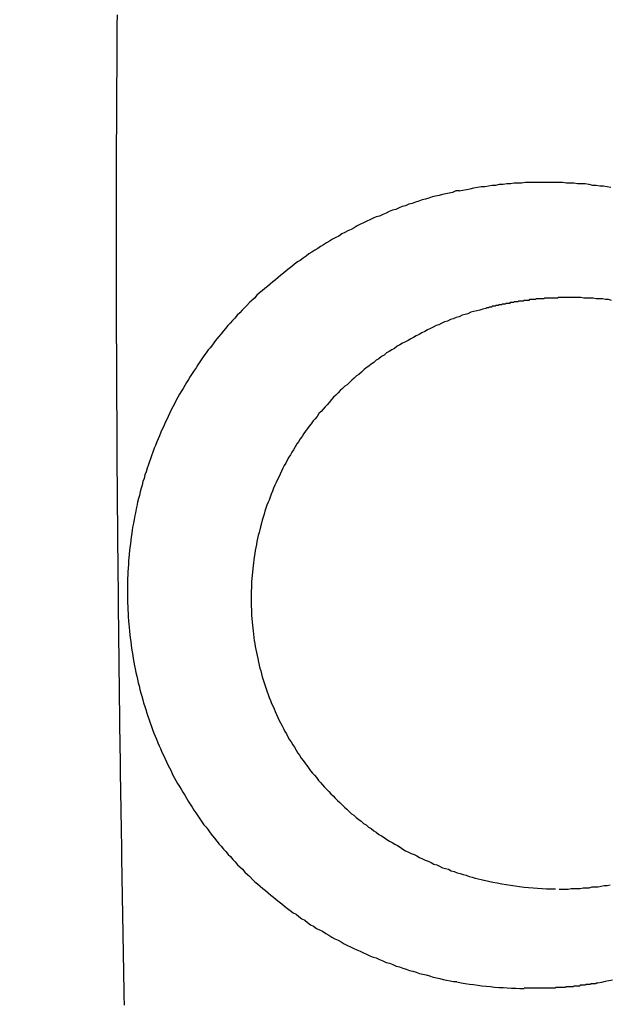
# Model space of a CAD drawing. Header units: millimetres. Extents: x -604189 to 881711, y -381903 to -7297.
# Tile 65 of 256: x -567442.47 to -567434.5, y -196052.8 to -196039.49. Entities that reach past the tile are written whole.
import ezdxf

# ---------------------------------------------------------------- set-up
doc = ezdxf.new("R2010")
doc.units = ezdxf.units.MM
doc.header["$LTSCALE"] = 100
doc.layers.add('OPIS', color=7, linetype='Continuous')
pattern_1 = [(45, (-296350.26, 111503), (-334.51454, 334.51454), []), (135, (-296350.26, 111503), (-334.51454, -334.51454), [])]

msp = doc.modelspace()

# ---------------------------------------------------------------- hatches: boundary and pattern name
at = {"layer": 'OPIS', "linetype": 'ByBlock', "lineweight": 13}
h = msp.add_hatch(dxfattribs=at)
h.set_pattern_fill('ANSI37', color=0, scale=149)
h.set_pattern_definition(pattern_1)
h.paths.add_polyline_path([(-565846.628, -200148.37), (-566196.825, -200149.347), (-566196.825, -200157.448), (-566296.825, -200157.448), (-566296.825, -200149.626), (-566746.825, -200150.882), (-566746.825, -201168.329, -0.414214), (-566403.888, -201511.266, -1), (-567089.762, -201511.266, -0.414214), (-566746.825, -201168.329), (-566746.825, -200936.871, -0.267949), (-567196.825, -200157.448), (-567296.825, -200157.448), (-567296.825, -200152.416), (-567606.815, -200153.281), (-567606.815, -201603.287), (-567556.815, -201603.147), (-567556.815, -205257.445), (-565846.45, -205257.445)])
h.paths.add_polyline_path([(-551636.825, -198396.286), (-576656.825, -198407.448), (-576656.825, -193157.448), (-579836.825, -193157.448), (-579836.825, -200437.448), (-570846.818, -200437.448), (-570846.818, -200053.169), (-551636.825, -200037.448)])
h.paths.add_polyline_path([(-566819.49, -205014.115), (-566583.775, -205014.115), (-566583.775, -204789.115), (-566819.49, -204789.115)], flags=24)
h.paths.add_polyline_path([(-566959.314, -200828.748), (-566427.171, -200828.748), (-566427.171, -200603.748), (-566959.314, -200603.748)], flags=24)
h.paths.add_polyline_path([(-566792.033, -202497.855), (-566276.912, -202497.855), (-566276.912, -202398.515), (-566792.033, -202398.515)], flags=24)
h.paths.add_polyline_path([(-566791.958, -202387.855), (-565854.55, -202387.855), (-565854.55, -202288.515), (-566791.958, -202288.515)], flags=24)
h.paths.add_polyline_path([(-567194.021, -202505.333), (-566857.345, -202505.333), (-566857.345, -202389.949), (-567194.021, -202389.949)], flags=24)
h.paths.add_polyline_path([(-567153.366, -202393.592), (-566996.4, -202393.592), (-566996.4, -202295.562), (-567153.366, -202295.562)], flags=24)
h.paths.add_polyline_path([(-566516.508, -200627.503), (-566516.508, -200287.803), (-566964.285, -200287.803), (-566964.285, -200627.503)], flags=24)
at = {"layer": 'OPIS', "linetype": 'ByBlock', "lineweight": 9}
h = msp.add_hatch(dxfattribs=at)
h.set_pattern_fill('ANSI37', color=0, scale=149)
h.set_pattern_definition(pattern_1)
edge = h.paths.add_edge_path()
edge.add_line((-551636.825, -193157.448), (-552906.825, -193157.448))
edge.add_line((-552906.825, -193157.448), (-552906.825, -193187.448))
edge.add_line((-552906.825, -193187.448), (-554281.473, -193187.448))
edge.add_line((-554281.473, -193187.448), (-554281.473, -193407.448))
edge.add_line((-554281.473, -193407.448), (-554641.473, -193407.448))
edge.add_line((-554641.473, -193407.448), (-554891.821, -193407.448))
edge.add_line((-554891.821, -193407.448), (-555251.821, -193407.448))
edge.add_line((-555251.821, -193407.448), (-555252.169, -193157.448))
edge.add_line((-555252.169, -193157.448), (-555156.825, -193407.448))
edge.add_line((-555156.825, -193407.448), (-555156.825, -196074.426))
edge.add_line((-555156.825, -196074.426), (-555036.825, -196074.426))
edge.add_line((-555036.825, -196074.426), (-555036.825, -196674.426))
edge.add_line((-555036.825, -196674.426), (-555036.825, -197274.426))
edge.add_line((-555036.825, -197274.426), (-555636.825, -197274.426))
edge.add_line((-555636.825, -197274.426), (-555636.825, -198296.526))
edge.add_line((-555636.825, -198296.526), (-555036.825, -198294.851))
edge.add_line((-555036.825, -198294.851), (-555036.825, -198287.448))
edge.add_line((-555036.825, -198287.448), (-554936.825, -198287.448))
edge.add_line((-554936.825, -198287.448), (-554936.825, -198294.572))
edge.add_line((-554936.825, -198294.572), (-554486.825, -198293.317))
edge.add_line((-554486.825, -198293.317), (-554486.825, -198292.448))
edge.add_line((-554486.825, -198292.448), (-554486.825, -197276.567))
edge.add_arc((-554486.825, -196933.63), 342.937, 180, 270, ccw=False)
edge.add_arc((-554486.825, -196933.63), 342.937, 0, 180, ccw=False)
edge.add_arc((-554486.825, -196933.63), 342.937, -90, 0, ccw=False)
edge.add_line((-554486.825, -197276.567), (-554486.825, -197508.025))
edge.add_arc((-554936.825, -198287.448), 900, 0, 60, ccw=False)
edge.add_line((-554036.825, -198287.448), (-553936.825, -198287.448))
edge.add_line((-553936.825, -198287.448), (-553936.825, -198291.782))
edge.add_line((-553936.825, -198291.782), (-551636.825, -198285.364))
edge.add_line((-551636.825, -198285.364), (-551636.825, -193157.448))
edge = h.paths.add_edge_path(flags=17)
edge.add_arc((-555292.825, -194555.644), 64, 0, 360)
edge = h.paths.add_edge_path(flags=17)
edge.add_arc((-555292.825, -194795.644), 64, 0, 360)
edge = h.paths.add_edge_path(flags=17)
edge.add_arc((-555532.825, -194555.644), 64, 0, 360)
edge = h.paths.add_edge_path(flags=17)
edge.add_arc((-555532.825, -194795.644), 64, 0, 360)
edge = h.paths.add_edge_path(flags=16)
edge.add_arc((-555445.578, -195632.918), 122.24, 0, 360)
edge = h.paths.add_edge_path(flags=17)
edge.add_arc((-555444.953, -195755.157), 131.84, -179.70702, 0.29298, ccw=False)
edge.add_line((-555576.791, -195755.831), (-555577.416, -195633.592))
edge.add_arc((-555445.578, -195632.918), 131.84, 0.29298, 180.29298, ccw=False)
edge.add_line((-555313.74, -195632.244), (-555313.115, -195754.483))
edge = h.paths.add_edge_path(flags=16)
edge.add_line((-555354.602, -195832.663), (-555410.524, -195781.149))
edge.add_arc((-555444.236, -195895.315), 119.04, 73.54834, 77.25266)
edge.add_line((-555417.97, -195779.209), (-555400.458, -195791.093))
edge.add_arc((-555397.928, -195789.134), 3.2, 66.437, 217.7638, ccw=False)
edge.add_arc((-555444.236, -195895.315), 119.04, 62.83618, 66.43696, ccw=False)
edge.add_line((-555389.89, -195789.404), (-555332.197, -195793.322))
edge.add_arc((-555444.953, -195755.157), 119.04, 319.37612, 341.30015, ccw=False)
edge = h.paths.add_edge_path(flags=0)
edge.add_arc((-555445.157, -195715.335), 16, 0, 360)
edge = h.paths.add_edge_path(flags=16)
edge.add_line((-555494.828, -195789.588), (-555556.499, -195794.41))
edge.add_arc((-555553.516, -195795.567), 3.2, 158.7889, 200.417)
edge.add_arc((-555444.953, -195755.157), 119.04, 200.41697, 219.83636)
edge.add_arc((-555533.904, -195829.364), 3.2, 219.8364, 346.9927)
edge.add_line((-555530.786, -195830.084), (-555488.51, -195790.333))
edge.add_arc((-555491.628, -195789.613), 3.2, 346.9927, 539.5529)
edge = h.paths.add_edge_path(flags=16)
edge.add_arc((-555444.953, -195755.157), 119.04, 258.76397, 281.82198, ccw=False)
edge.add_line((-555468.148, -195871.915), (-555480.159, -195865.083))
edge.add_arc((-555483.299, -195864.466), 3.2, 250.669, 348.8814, ccw=False)
edge.add_arc((-555444.953, -195755.157), 119.04, 229.64312, 250.66903, ccw=False)
edge.add_line((-555522.037, -195845.868), (-555468.703, -195779.633))
edge.add_arc((-555459.182, -195767.571), 15.366, -52.9828, 231.7166, ccw=False)
edge.add_arc((-555446.749, -195779.502), 3.2, 91.2428, 186.0743, ccw=False)
edge.add_arc((-555444.236, -195895.315), 119.04, 88.11241, 91.24277, ccw=False)
edge.add_line((-555440.315, -195776.34), (-555420.565, -195871.672))
h.paths.add_polyline_path([(-554267.155, -198153.982), (-554267.155, -197814.282), (-554714.931, -197814.282), (-554714.931, -198153.982)], flags=17)
h.paths.add_polyline_path([(-553792.63, -195548.14), (-553277.509, -195548.14), (-553277.509, -195448.8), (-553792.63, -195448.8)], flags=16)
h.paths.add_polyline_path([(-553792.555, -195438.14), (-553058.934, -195438.14), (-553058.934, -195338.8), (-553792.555, -195338.8)], flags=16)
h.paths.add_polyline_path([(-554194.618, -195555.618), (-553808.217, -195555.618), (-553808.217, -195440.235), (-554194.618, -195440.235)], flags=16)
h.paths.add_polyline_path([(-554153.974, -195443.932), (-553947.262, -195443.932), (-553947.262, -195345.836), (-554153.974, -195345.836)], flags=16)
h.paths.add_polyline_path([(-554256.508, -198153.982), (-554256.508, -197814.282), (-554704.285, -197814.282), (-554704.285, -198153.982)], flags=17)
h.paths.add_polyline_path([(-569496.825, -196631.63), (-571696.825, -196631.63), (-571696.825, -198287.448), (-569496.825, -198287.448)])
h.paths.add_polyline_path([(-567176.825, -196631.63), (-569376.825, -196631.63), (-569376.825, -198287.448), (-567176.825, -198287.448)])
h.paths.add_polyline_path([(-569376.825, -196535.63), (-567176.825, -196535.63), (-567176.825, -193157.448), (-569376.825, -193157.448)])
edge = h.paths.add_edge_path()
edge.add_arc((-571534.473, -195440.24), 50, 180, 270.0022)
edge.add_line((-571534.471, -195490.24), (-571329.472, -195490.239))
edge.add_arc((-571329.473, -195440.239), 50, 270.0009, 360)
edge.add_line((-571279.473, -195440.239), (-571279.473, -194996.239))
edge.add_arc((-571329.473, -194996.239), 50, 0, 90.0004)
edge.add_line((-571329.474, -194946.239), (-571534.474, -194946.24))
edge.add_arc((-571534.473, -194996.24), 50, 90.0009, 180)
edge.add_line((-571584.473, -194996.24), (-571584.473, -195440.24))
h.paths.add_polyline_path([(-571696.825, -196535.63), (-569496.825, -196535.63), (-569496.825, -193157.448), (-571696.825, -193157.448)])
edge = h.paths.add_edge_path()
edge.add_arc((-571945.684, -193388.705), 50, 0, 90.0004)
edge.add_line((-571945.684, -193338.705), (-572150.684, -193338.707))
edge.add_arc((-572150.684, -193388.707), 50, 90.0009, 180)
edge.add_line((-572200.684, -193388.707), (-572200.684, -193832.707))
edge.add_arc((-572150.684, -193832.707), 50, 180, 270.0022)
edge.add_line((-572150.682, -193882.707), (-571945.683, -193882.705))
edge.add_arc((-571945.684, -193832.705), 50, 270.0009, 360)
edge.add_line((-571895.684, -193832.705), (-571895.684, -193388.705))
h.paths.add_polyline_path([(-571816.825, -198287.448), (-571816.825, -193157.448), (-573216.825, -193157.448), (-573216.825, -198287.448)])

# ---------------------------------------------------------------- linework, layer by layer
at = {"color": 0, "linetype": 'ByBlock'}
for points in [[(-567436.193, -196051.126, 0.055374), (-567435.226, -196051.245)], [(-567436.56, -196052.503, 0.040897), (-567435.651, -196052.591)]]:
    msp.add_lwpolyline(points, format="xyb", dxfattribs=at)
at = {"color": 0}
for points in [[(-567441.051, -196052.818, 0), (-567441.054, -196052.688, 0), (-567441.056, -196052.568, 0), (-567441.058, -196052.438, 0), (-567441.06, -196052.308, 0), (-567441.063, -196052.178, 0), (-567441.065, -196052.048, 0), (-567441.067, -196051.918, 0), (-567441.069, -196051.788, 0), (-567441.072, -196051.658, 0), (-567441.074, -196051.538, 0), (-567441.076, -196051.408, 0), (-567441.078, -196051.278, 0), (-567441.08, -196051.148, 0), (-567441.082, -196051.018, 0), (-567441.084, -196050.888, 0), (-567441.086, -196050.758, 0), (-567441.088, -196050.628, 0), (-567441.09, -196050.508, 0), (-567441.092, -196050.378, 0), (-567441.094, -196050.248, 0), (-567441.096, -196050.118, 0), (-567441.098, -196049.988, 0), (-567441.1, -196049.858, 0), (-567441.102, -196049.728, 0), (-567441.104, -196049.598, 0), (-567441.105, -196049.478, 0), (-567441.107, -196049.348, 0), (-567441.109, -196049.218, 0), (-567441.111, -196049.088, 0), (-567441.112, -196048.958, 0), (-567441.114, -196048.828, 0), (-567441.116, -196048.698, 0), (-567441.117, -196048.568, 0), (-567441.119, -196048.448, 0), (-567441.12, -196048.318, 0), (-567441.122, -196048.188, 0), (-567441.124, -196048.058, 0), (-567441.125, -196047.928, 0), (-567441.126, -196047.798, 0), (-567441.128, -196047.668, 0), (-567441.129, -196047.538, 0), (-567441.131, -196047.418, 0), (-567441.132, -196047.288, 0), (-567441.133, -196047.158, 0), (-567441.135, -196047.028, 0), (-567441.136, -196046.898, 0), (-567441.137, -196046.768, 0), (-567441.138, -196046.638, 0), (-567441.139, -196046.518, 0), (-567441.14, -196046.388, 0), (-567441.142, -196046.258, 0), (-567441.143, -196046.128, 0), (-567441.144, -196045.998, 0), (-567441.145, -196045.868, 0), (-567441.146, -196045.738, 0), (-567441.147, -196045.608, 0), (-567441.147, -196045.488, 0), (-567441.148, -196045.358, 0), (-567441.149, -196045.228, 0), (-567441.15, -196045.098, 0), (-567441.151, -196044.968, 0), (-567441.151, -196044.838, 0), (-567441.152, -196044.708, 0), (-567441.153, -196044.578, 0), (-567441.153, -196044.458, 0), (-567441.154, -196044.328, 0), (-567441.154, -196044.198, 0), (-567441.155, -196044.068, 0), (-567441.155, -196043.938, 0), (-567441.156, -196043.808, 0), (-567441.156, -196043.678, 0), (-567441.157, -196043.548, 0), (-567441.157, -196043.428, 0), (-567441.157, -196043.298, 0), (-567441.157, -196043.168, 0), (-567441.158, -196043.038, 0), (-567441.158, -196042.908, 0), (-567441.158, -196042.778, 0), (-567441.158, -196042.648, 0), (-567441.158, -196042.518, 0), (-567441.158, -196042.398, 0), (-567441.158, -196042.268, 0), (-567441.158, -196042.138, 0), (-567441.158, -196042.008, 0), (-567441.158, -196041.878, 0), (-567441.157, -196041.748, 0), (-567441.157, -196041.618, 0), (-567441.157, -196041.488, 0), (-567441.156, -196041.368, 0), (-567441.156, -196041.238, 0), (-567441.156, -196041.108, 0), (-567441.155, -196040.978, 0), (-567441.155, -196040.848, 0), (-567441.154, -196040.718, 0), (-567441.153, -196040.588, 0), (-567441.153, -196040.458, 0), (-567441.152, -196040.338, 0), (-567441.151, -196040.208, 0), (-567441.151, -196040.078, 0), (-567441.15, -196039.948, 0), (-567441.149, -196039.818, 0), (-567441.148, -196039.688, 0), (-567441.147, -196039.558, 0), (-567441.146, -196039.428, 0)], [(-567436.527, -196041.808, 0), (-567436.478, -196041.798, 0), (-567436.43, -196041.788, 0), (-567436.381, -196041.778, 0), (-567436.332, -196041.768, 0), (-567436.282, -196041.758, 0), (-567436.233, -196041.748, 0), (-567436.184, -196041.748, 0), (-567436.134, -196041.738, 0), (-567436.085, -196041.728, 0), (-567436.035, -196041.728, 0), (-567435.985, -196041.718, 0), (-567435.935, -196041.718, 0), (-567435.886, -196041.708, 0), (-567435.836, -196041.708, 0), (-567435.786, -196041.698, 0), (-567435.735, -196041.698, 0), (-567435.685, -196041.698, 0), (-567435.635, -196041.688, 0), (-567435.585, -196041.688, 0), (-567435.535, -196041.688, 0), (-567435.484, -196041.688, 0), (-567435.434, -196041.688, 0), (-567435.384, -196041.688, 0), (-567435.333, -196041.688, 0), (-567435.283, -196041.688, 0), (-567435.232, -196041.688, 0), (-567435.182, -196041.688, 0), (-567435.132, -196041.688, 0), (-567435.081, -196041.698, 0), (-567435.031, -196041.698, 0), (-567434.98, -196041.698, 0), (-567434.93, -196041.708, 0), (-567434.88, -196041.708, 0), (-567434.829, -196041.708, 0), (-567434.779, -196041.718, 0), (-567434.729, -196041.728, 0), (-567434.679, -196041.728, 0), (-567434.629, -196041.738, 0), (-567434.578, -196041.738, 0), (-567434.528, -196041.748, 0), (-567434.479, -196041.758, 0)], [(-567436.526, -196041.808, 0), (-567436.572, -196041.808, 0), (-567436.618, -196041.828, 0), (-567436.664, -196041.838, 0), (-567436.71, -196041.848, 0), (-567436.756, -196041.858, 0), (-567436.801, -196041.868, 0), (-567436.847, -196041.878, 0), (-567436.892, -196041.888, 0), (-567436.938, -196041.908, 0), (-567436.983, -196041.918, 0), (-567437.028, -196041.928, 0), (-567437.073, -196041.948, 0), (-567437.118, -196041.958, 0), (-567437.163, -196041.978, 0), (-567437.208, -196041.988, 0), (-567437.252, -196042.008, 0), (-567437.297, -196042.018, 0), (-567437.341, -196042.038, 0), (-567437.385, -196042.058, 0), (-567437.43, -196042.068, 0), (-567437.474, -196042.088, 0), (-567437.517, -196042.108, 0), (-567437.561, -196042.128, 0), (-567437.605, -196042.148, 0), (-567437.648, -196042.158, 0), (-567437.691, -196042.178, 0), (-567437.735, -196042.198, 0), (-567437.777, -196042.218, 0), (-567437.82, -196042.238, 0), (-567437.863, -196042.258, 0), (-567437.905, -196042.278, 0), (-567437.948, -196042.308, 0), (-567437.99, -196042.328, 0), (-567438.032, -196042.348, 0), (-567438.073, -196042.368, 0), (-567438.115, -196042.388, 0), (-567438.156, -196042.418, 0), (-567438.197, -196042.438, 0), (-567438.238, -196042.458, 0), (-567438.279, -196042.488, 0), (-567438.32, -196042.508, 0), (-567438.36, -196042.538, 0), (-567438.4, -196042.558, 0), (-567438.44, -196042.588, 0), (-567438.48, -196042.608, 0), (-567438.519, -196042.638, 0), (-567438.559, -196042.658, 0), (-567438.598, -196042.688, 0), (-567438.637, -196042.718, 0), (-567438.675, -196042.748, 0), (-567438.714, -196042.768, 0), (-567438.752, -196042.798, 0), (-567438.79, -196042.828, 0), (-567438.827, -196042.858, 0), (-567438.865, -196042.888, 0), (-567438.902, -196042.918, 0), (-567438.939, -196042.948, 0), (-567438.975, -196042.978, 0), (-567439.012, -196043.008, 0), (-567439.048, -196043.038, 0), (-567439.084, -196043.068, 0), (-567439.12, -196043.098, 0), (-567439.155, -196043.128, 0), (-567439.19, -196043.158, 0), (-567439.225, -196043.188, 0), (-567439.26, -196043.218, 0), (-567439.294, -196043.258, 0), (-567439.328, -196043.288, 0), (-567439.362, -196043.318, 0), (-567439.395, -196043.358, 0), (-567439.428, -196043.388, 0), (-567439.461, -196043.418, 0), (-567439.494, -196043.458, 0), (-567439.526, -196043.488, 0), (-567439.558, -196043.528, 0), (-567439.59, -196043.558, 0), (-567439.622, -196043.598, 0), (-567439.653, -196043.628, 0), (-567439.684, -196043.668, 0), (-567439.714, -196043.698, 0), (-567439.745, -196043.738, 0), (-567439.775, -196043.778, 0), (-567439.804, -196043.808, 0), (-567439.834, -196043.848, 0), (-567439.863, -196043.888, 0), (-567439.891, -196043.928, 0), (-567439.92, -196043.958, 0), (-567439.948, -196043.998, 0), (-567439.976, -196044.038, 0), (-567440.003, -196044.078, 0), (-567440.03, -196044.118, 0), (-567440.057, -196044.158, 0), (-567440.083, -196044.198, 0), (-567440.109, -196044.238, 0), (-567440.135, -196044.278, 0), (-567440.161, -196044.318, 0), (-567440.186, -196044.358, 0), (-567440.21, -196044.398, 0), (-567440.235, -196044.438, 0), (-567440.259, -196044.478, 0), (-567440.283, -196044.518, 0), (-567440.306, -196044.558, 0), (-567440.329, -196044.598, 0), (-567440.352, -196044.638, 0), (-567440.374, -196044.688, 0), (-567440.396, -196044.728, 0), (-567440.418, -196044.768, 0), (-567440.439, -196044.808, 0), (-567440.46, -196044.858, 0), (-567440.48, -196044.898, 0), (-567440.501, -196044.938, 0), (-567440.52, -196044.988, 0), (-567440.54, -196045.028, 0), (-567440.559, -196045.068, 0), (-567440.578, -196045.118, 0), (-567440.596, -196045.158, 0), (-567440.614, -196045.198, 0), (-567440.632, -196045.248, 0), (-567440.649, -196045.288, 0), (-567440.666, -196045.338, 0), (-567440.682, -196045.378, 0), (-567440.698, -196045.428, 0), (-567440.714, -196045.468, 0), (-567440.729, -196045.518, 0), (-567440.744, -196045.558, 0), (-567440.759, -196045.608, 0), (-567440.773, -196045.648, 0), (-567440.786, -196045.698, 0), (-567440.8, -196045.738, 0), (-567440.813, -196045.788, 0), (-567440.825, -196045.828, 0), (-567440.837, -196045.878, 0), (-567440.849, -196045.928, 0), (-567440.861, -196045.968, 0), (-567440.872, -196046.018, 0), (-567440.882, -196046.068, 0), (-567440.892, -196046.108, 0), (-567440.902, -196046.158, 0), (-567440.911, -196046.198, 0), (-567440.92, -196046.248, 0), (-567440.929, -196046.298, 0), (-567440.937, -196046.338, 0), (-567440.944, -196046.388, 0), (-567440.951, -196046.438, 0), (-567440.958, -196046.488, 0), (-567440.965, -196046.528, 0), (-567440.97, -196046.578, 0), (-567440.976, -196046.628, 0), (-567440.981, -196046.668, 0), (-567440.986, -196046.718, 0), (-567440.99, -196046.768, 0), (-567440.994, -196046.808, 0), (-567440.997, -196046.858, 0), (-567441, -196046.908, 0), (-567441.003, -196046.958, 0), (-567441.005, -196046.998, 0), (-567441.007, -196047.048, 0), (-567441.008, -196047.098, 0), (-567441.009, -196047.148, 0), (-567441.009, -196047.188, 0), (-567441.009, -196047.238, 0), (-567441.009, -196047.288, 0), (-567441.008, -196047.338, 0), (-567441.007, -196047.378, 0), (-567441.006, -196047.428, 0), (-567441.003, -196047.478, 0), (-567441.001, -196047.518, 0), (-567440.998, -196047.568, 0), (-567440.995, -196047.618, 0), (-567440.991, -196047.668, 0), (-567440.987, -196047.708, 0), (-567440.982, -196047.758, 0), (-567440.978, -196047.808, 0), (-567440.972, -196047.848, 0), (-567440.966, -196047.898, 0), (-567440.96, -196047.948, 0), (-567440.953, -196047.988, 0), (-567440.946, -196048.038, 0), (-567440.939, -196048.088, 0), (-567440.931, -196048.128, 0), (-567440.923, -196048.178, 0), (-567440.914, -196048.228, 0), (-567440.905, -196048.268, 0), (-567440.895, -196048.318, 0), (-567440.885, -196048.368, 0), (-567440.875, -196048.408, 0), (-567440.864, -196048.458, 0), (-567440.853, -196048.498, 0), (-567440.841, -196048.548, 0), (-567440.829, -196048.598, 0), (-567440.817, -196048.638, 0), (-567440.804, -196048.688, 0), (-567440.791, -196048.728, 0), (-567440.777, -196048.778, 0), (-567440.763, -196048.818, 0), (-567440.749, -196048.868, 0), (-567440.734, -196048.908, 0), (-567440.718, -196048.958, 0), (-567440.703, -196048.998, 0), (-567440.687, -196049.048, 0), (-567440.67, -196049.088, 0), (-567440.653, -196049.138, 0), (-567440.636, -196049.178, 0), (-567440.618, -196049.218, 0), (-567440.6, -196049.268, 0), (-567440.582, -196049.308, 0), (-567440.563, -196049.348, 0), (-567440.544, -196049.398, 0), (-567440.525, -196049.438, 0), (-567440.505, -196049.478, 0), (-567440.484, -196049.528, 0), (-567440.464, -196049.568, 0), (-567440.443, -196049.608, 0), (-567440.421, -196049.648, 0), (-567440.4, -196049.698, 0), (-567440.378, -196049.738, 0), (-567440.355, -196049.778, 0), (-567440.332, -196049.818, 0), (-567440.309, -196049.858, 0), (-567440.286, -196049.898, 0), (-567440.262, -196049.938, 0), (-567440.237, -196049.978, 0), (-567440.213, -196050.018, 0), (-567440.188, -196050.058, 0), (-567440.163, -196050.098, 0), (-567440.137, -196050.138, 0), (-567440.111, -196050.178, 0), (-567440.085, -196050.218, 0), (-567440.058, -196050.258, 0), (-567440.031, -196050.298, 0), (-567440.004, -196050.338, 0), (-567439.976, -196050.378, 0), (-567439.948, -196050.408, 0), (-567439.92, -196050.448, 0), (-567439.891, -196050.488, 0), (-567439.862, -196050.528, 0), (-567439.833, -196050.558, 0), (-567439.803, -196050.598, 0), (-567439.773, -196050.638, 0), (-567439.743, -196050.668, 0), (-567439.712, -196050.708, 0), (-567439.682, -196050.738, 0), (-567439.65, -196050.778, 0), (-567439.619, -196050.808, 0), (-567439.587, -196050.848, 0), (-567439.555, -196050.878, 0), (-567439.522, -196050.918, 0), (-567439.49, -196050.948, 0), (-567439.456, -196050.978, 0), (-567439.423, -196051.018, 0), (-567439.389, -196051.048, 0), (-567439.355, -196051.078, 0), (-567439.321, -196051.118, 0), (-567439.287, -196051.148, 0), (-567439.252, -196051.178, 0), (-567439.216, -196051.208, 0), (-567439.181, -196051.238, 0), (-567439.145, -196051.268, 0), (-567439.109, -196051.298, 0), (-567439.073, -196051.328, 0), (-567439.036, -196051.358, 0), (-567438.999, -196051.388, 0), (-567438.962, -196051.418, 0), (-567438.925, -196051.448, 0), (-567438.887, -196051.478, 0), (-567438.849, -196051.508, 0), (-567438.811, -196051.538, 0), (-567438.772, -196051.568, 0), (-567438.733, -196051.588, 0), (-567438.694, -196051.618, 0), (-567438.655, -196051.648, 0), (-567438.615, -196051.668, 0), (-567438.576, -196051.698, 0), (-567438.536, -196051.728, 0), (-567438.495, -196051.748, 0), (-567438.455, -196051.778, 0), (-567438.414, -196051.798, 0), (-567438.373, -196051.818, 0), (-567438.332, -196051.848, 0), (-567438.291, -196051.868, 0), (-567438.249, -196051.898, 0), (-567438.207, -196051.918, 0), (-567438.165, -196051.938, 0), (-567438.123, -196051.958, 0), (-567438.081, -196051.988, 0), (-567438.038, -196052.008, 0), (-567437.996, -196052.028, 0), (-567437.953, -196052.048, 0), (-567437.91, -196052.068, 0), (-567437.867, -196052.088, 0), (-567437.823, -196052.108, 0), (-567437.78, -196052.128, 0), (-567437.736, -196052.148, 0), (-567437.692, -196052.168, 0), (-567437.648, -196052.178, 0), (-567437.604, -196052.198, 0), (-567437.56, -196052.218, 0), (-567437.516, -196052.238, 0), (-567437.471, -196052.248, 0), (-567437.426, -196052.268, 0), (-567437.382, -196052.288, 0), (-567437.337, -196052.298, 0), (-567437.292, -196052.318, 0), (-567437.247, -196052.328, 0), (-567437.201, -196052.348, 0), (-567437.156, -196052.358, 0), (-567437.111, -196052.368, 0), (-567437.065, -196052.388, 0), (-567437.02, -196052.398, 0), (-567436.974, -196052.408, 0), (-567436.928, -196052.418, 0), (-567436.882, -196052.438, 0), (-567436.836, -196052.448, 0), (-567436.79, -196052.458, 0), (-567436.744, -196052.468, 0), (-567436.698, -196052.478, 0), (-567436.652, -196052.488, 0), (-567436.606, -196052.498, 0), (-567436.56, -196052.498, 0)], [(-567435.134, -196043.248, 0), (-567435.142, -196043.248, 0), (-567435.151, -196043.248, 0), (-567435.159, -196043.248, 0), (-567435.167, -196043.248, 0), (-567435.176, -196043.248, 0), (-567435.184, -196043.248, 0), (-567435.192, -196043.248, 0), (-567435.201, -196043.258, 0), (-567435.209, -196043.258, 0), (-567435.217, -196043.258, 0), (-567435.226, -196043.258, 0), (-567435.234, -196043.258, 0), (-567435.242, -196043.258, 0), (-567435.251, -196043.258, 0), (-567435.259, -196043.258, 0), (-567435.267, -196043.258, 0), (-567435.275, -196043.258, 0), (-567435.284, -196043.258, 0), (-567435.292, -196043.258, 0), (-567435.3, -196043.258, 0), (-567435.309, -196043.258, 0), (-567435.317, -196043.258, 0), (-567435.325, -196043.258, 0), (-567435.333, -196043.258, 0), (-567435.342, -196043.258, 0), (-567435.35, -196043.258, 0), (-567435.358, -196043.258, 0), (-567435.367, -196043.258, 0), (-567435.375, -196043.258, 0), (-567435.383, -196043.268, 0), (-567435.391, -196043.268, 0), (-567435.4, -196043.268, 0), (-567435.408, -196043.268, 0), (-567435.416, -196043.268, 0), (-567435.425, -196043.268, 0), (-567435.433, -196043.268, 0), (-567435.441, -196043.268, 0), (-567435.449, -196043.268, 0), (-567435.458, -196043.268, 0), (-567435.466, -196043.268, 0), (-567435.474, -196043.268, 0), (-567435.482, -196043.268, 0), (-567435.49, -196043.268, 0), (-567435.499, -196043.278, 0), (-567435.507, -196043.278, 0), (-567435.515, -196043.278, 0), (-567435.523, -196043.278, 0), (-567435.532, -196043.278, 0), (-567435.54, -196043.278, 0), (-567435.548, -196043.278, 0), (-567435.556, -196043.278, 0), (-567435.565, -196043.278, 0), (-567435.573, -196043.278, 0), (-567435.581, -196043.278, 0), (-567435.589, -196043.288, 0), (-567435.597, -196043.288, 0), (-567435.606, -196043.288, 0), (-567435.614, -196043.288, 0), (-567435.622, -196043.288, 0), (-567435.63, -196043.288, 0), (-567435.638, -196043.288, 0), (-567435.646, -196043.288, 0), (-567435.655, -196043.288, 0), (-567435.663, -196043.298, 0), (-567435.671, -196043.298, 0), (-567435.679, -196043.298, 0), (-567435.687, -196043.298, 0), (-567435.696, -196043.298, 0), (-567435.704, -196043.298, 0), (-567435.712, -196043.298, 0), (-567435.72, -196043.298, 0), (-567435.728, -196043.298, 0), (-567435.736, -196043.308, 0), (-567435.744, -196043.308, 0), (-567435.753, -196043.308, 0), (-567435.761, -196043.308, 0), (-567435.769, -196043.308, 0), (-567435.777, -196043.308, 0), (-567435.785, -196043.308, 0), (-567435.793, -196043.318, 0), (-567435.801, -196043.318, 0), (-567435.809, -196043.318, 0), (-567435.817, -196043.318, 0), (-567435.826, -196043.318, 0), (-567435.834, -196043.318, 0), (-567435.842, -196043.318, 0), (-567435.85, -196043.328, 0), (-567435.858, -196043.328, 0), (-567435.866, -196043.328, 0), (-567435.874, -196043.328, 0), (-567435.882, -196043.328, 0), (-567435.89, -196043.328, 0), (-567435.898, -196043.328, 0), (-567435.906, -196043.338, 0), (-567435.914, -196043.338, 0), (-567435.922, -196043.338, 0), (-567435.93, -196043.338, 0), (-567435.938, -196043.338, 0), (-567435.946, -196043.338, 0), (-567435.954, -196043.348, 0), (-567435.963, -196043.348, 0), (-567435.971, -196043.348, 0), (-567435.979, -196043.348, 0), (-567435.987, -196043.348, 0), (-567435.995, -196043.348, 0), (-567436.003, -196043.358, 0), (-567436.011, -196043.358, 0), (-567436.018, -196043.358, 0), (-567436.026, -196043.358, 0), (-567436.034, -196043.358, 0), (-567436.042, -196043.368, 0), (-567436.05, -196043.368, 0), (-567436.058, -196043.368, 0), (-567436.066, -196043.368, 0), (-567436.074, -196043.368, 0), (-567436.082, -196043.368, 0), (-567436.09, -196043.378, 0), (-567436.098, -196043.378, 0), (-567436.106, -196043.378, 0), (-567436.114, -196043.378, 0), (-567436.122, -196043.378, 0), (-567436.13, -196043.388, 0), (-567436.138, -196043.388, 0), (-567436.146, -196043.388, 0), (-567436.153, -196043.388, 0), (-567436.161, -196043.388, 0), (-567436.169, -196043.398, 0)], [(-567434.471, -196043.288, 0), (-567434.512, -196043.278, 0), (-567434.553, -196043.278, 0), (-567434.595, -196043.268, 0), (-567434.636, -196043.268, 0), (-567434.678, -196043.268, 0), (-567434.719, -196043.258, 0), (-567434.761, -196043.258, 0), (-567434.802, -196043.258, 0), (-567434.844, -196043.258, 0), (-567434.885, -196043.248, 0), (-567434.927, -196043.248, 0), (-567434.968, -196043.248, 0), (-567435.01, -196043.248, 0), (-567435.051, -196043.248, 0), (-567435.093, -196043.248, 0), (-567435.134, -196043.248, 0)], [(-567436.169, -196043.398, 0), (-567436.209, -196043.408, 0), (-567436.25, -196043.418, 0), (-567436.29, -196043.428, 0), (-567436.33, -196043.438, 0), (-567436.37, -196043.448, 0), (-567436.41, -196043.468, 0), (-567436.449, -196043.478, 0), (-567436.489, -196043.488, 0), (-567436.529, -196043.508, 0), (-567436.568, -196043.518, 0), (-567436.608, -196043.538, 0), (-567436.647, -196043.548, 0), (-567436.686, -196043.568, 0), (-567436.725, -196043.578, 0), (-567436.764, -196043.598, 0), (-567436.803, -196043.618, 0), (-567436.841, -196043.628, 0), (-567436.88, -196043.648, 0), (-567436.918, -196043.668, 0), (-567436.956, -196043.688, 0), (-567436.994, -196043.708, 0), (-567437.032, -196043.728, 0), (-567437.07, -196043.748, 0), (-567437.108, -196043.768, 0), (-567437.145, -196043.788, 0), (-567437.182, -196043.808, 0), (-567437.219, -196043.828, 0), (-567437.256, -196043.848, 0), (-567437.293, -196043.868, 0), (-567437.329, -196043.888, 0), (-567437.365, -196043.908, 0), (-567437.402, -196043.938, 0), (-567437.437, -196043.958, 0), (-567437.473, -196043.978, 0), (-567437.509, -196043.998, 0), (-567437.544, -196044.028, 0), (-567437.579, -196044.048, 0), (-567437.614, -196044.078, 0), (-567437.648, -196044.098, 0), (-567437.682, -196044.128, 0), (-567437.716, -196044.148, 0), (-567437.75, -196044.178, 0), (-567437.784, -196044.198, 0), (-567437.817, -196044.228, 0), (-567437.85, -196044.258, 0), (-567437.883, -196044.288, 0), (-567437.915, -196044.308, 0), (-567437.948, -196044.338, 0), (-567437.98, -196044.368, 0), (-567438.011, -196044.398, 0), (-567438.043, -196044.428, 0), (-567438.074, -196044.448, 0), (-567438.105, -196044.478, 0), (-567438.135, -196044.508, 0), (-567438.165, -196044.538, 0), (-567438.195, -196044.568, 0), (-567438.225, -196044.598, 0), (-567438.254, -196044.628, 0), (-567438.283, -196044.668, 0), (-567438.311, -196044.698, 0), (-567438.34, -196044.728, 0), (-567438.368, -196044.758, 0), (-567438.395, -196044.788, 0), (-567438.423, -196044.818, 0), (-567438.449, -196044.858, 0), (-567438.476, -196044.888, 0), (-567438.502, -196044.918, 0), (-567438.528, -196044.958, 0), (-567438.553, -196044.988, 0), (-567438.579, -196045.018, 0), (-567438.603, -196045.058, 0), (-567438.628, -196045.088, 0), (-567438.652, -196045.128, 0), (-567438.675, -196045.158, 0), (-567438.699, -196045.198, 0), (-567438.722, -196045.228, 0), (-567438.744, -196045.268, 0), (-567438.766, -196045.308, 0), (-567438.788, -196045.338, 0), (-567438.809, -196045.378, 0), (-567438.83, -196045.408, 0), (-567438.851, -196045.448, 0), (-567438.871, -196045.488, 0), (-567438.891, -196045.518, 0), (-567438.91, -196045.558, 0), (-567438.929, -196045.598, 0), (-567438.948, -196045.638, 0), (-567438.966, -196045.678, 0), (-567438.984, -196045.708, 0), (-567439.001, -196045.748, 0), (-567439.018, -196045.788, 0), (-567439.035, -196045.828, 0), (-567439.051, -196045.868, 0), (-567439.067, -196045.908, 0), (-567439.082, -196045.948, 0), (-567439.097, -196045.988, 0), (-567439.111, -196046.018, 0), (-567439.125, -196046.058, 0), (-567439.139, -196046.098, 0), (-567439.152, -196046.138, 0), (-567439.165, -196046.178, 0), (-567439.177, -196046.218, 0), (-567439.189, -196046.258, 0), (-567439.2, -196046.298, 0), (-567439.211, -196046.348, 0), (-567439.222, -196046.388, 0), (-567439.232, -196046.428, 0), (-567439.242, -196046.468, 0), (-567439.251, -196046.508, 0), (-567439.26, -196046.548, 0), (-567439.268, -196046.588, 0), (-567439.276, -196046.628, 0), (-567439.283, -196046.668, 0), (-567439.29, -196046.708, 0), (-567439.297, -196046.758, 0), (-567439.303, -196046.798, 0), (-567439.308, -196046.838, 0), (-567439.313, -196046.878, 0), (-567439.318, -196046.918, 0), (-567439.322, -196046.958, 0), (-567439.326, -196047.008, 0), (-567439.329, -196047.048, 0), (-567439.332, -196047.088, 0), (-567439.334, -196047.128, 0), (-567439.336, -196047.168, 0), (-567439.337, -196047.218, 0), (-567439.338, -196047.258, 0), (-567439.339, -196047.298, 0), (-567439.339, -196047.338, 0), (-567439.338, -196047.378, 0), (-567439.337, -196047.428, 0), (-567439.336, -196047.468, 0), (-567439.334, -196047.508, 0), (-567439.332, -196047.548, 0), (-567439.329, -196047.588, 0), (-567439.326, -196047.638, 0), (-567439.322, -196047.678, 0), (-567439.318, -196047.718, 0), (-567439.313, -196047.758, 0), (-567439.308, -196047.798, 0), (-567439.302, -196047.848, 0), (-567439.296, -196047.888, 0), (-567439.29, -196047.928, 0), (-567439.283, -196047.968, 0), (-567439.275, -196048.008, 0), (-567439.268, -196048.048, 0), (-567439.259, -196048.088, 0), (-567439.25, -196048.128, 0), (-567439.241, -196048.178, 0), (-567439.231, -196048.218, 0), (-567439.221, -196048.258, 0), (-567439.21, -196048.298, 0), (-567439.199, -196048.338, 0), (-567439.188, -196048.378, 0), (-567439.176, -196048.418, 0), (-567439.163, -196048.458, 0), (-567439.15, -196048.498, 0), (-567439.137, -196048.538, 0), (-567439.123, -196048.578, 0), (-567439.108, -196048.618, 0), (-567439.094, -196048.658, 0), (-567439.078, -196048.698, 0), (-567439.063, -196048.738, 0), (-567439.047, -196048.768, 0), (-567439.03, -196048.808, 0), (-567439.013, -196048.848, 0), (-567438.996, -196048.888, 0), (-567438.978, -196048.928, 0), (-567438.96, -196048.968, 0), (-567438.941, -196048.998, 0), (-567438.922, -196049.038, 0), (-567438.902, -196049.078, 0), (-567438.883, -196049.118, 0), (-567438.862, -196049.148, 0), (-567438.842, -196049.188, 0), (-567438.821, -196049.228, 0), (-567438.799, -196049.258, 0), (-567438.777, -196049.298, 0), (-567438.755, -196049.328, 0), (-567438.732, -196049.368, 0), (-567438.709, -196049.408, 0), (-567438.686, -196049.438, 0), (-567438.662, -196049.478, 0), (-567438.638, -196049.508, 0), (-567438.613, -196049.538, 0), (-567438.588, -196049.578, 0), (-567438.563, -196049.608, 0), (-567438.537, -196049.648, 0), (-567438.511, -196049.678, 0), (-567438.485, -196049.708, 0), (-567438.458, -196049.738, 0), (-567438.431, -196049.778, 0), (-567438.403, -196049.808, 0), (-567438.376, -196049.838, 0), (-567438.347, -196049.868, 0), (-567438.319, -196049.898, 0), (-567438.29, -196049.928, 0), (-567438.261, -196049.958, 0), (-567438.231, -196049.988, 0), (-567438.202, -196050.018, 0), (-567438.171, -196050.048, 0), (-567438.141, -196050.078, 0), (-567438.11, -196050.108, 0), (-567438.079, -196050.138, 0), (-567438.048, -196050.168, 0), (-567438.016, -196050.198, 0), (-567437.984, -196050.228, 0), (-567437.952, -196050.248, 0), (-567437.919, -196050.278, 0), (-567437.886, -196050.308, 0), (-567437.853, -196050.328, 0), (-567437.82, -196050.358, 0), (-567437.786, -196050.378, 0), (-567437.752, -196050.408, 0), (-567437.718, -196050.428, 0), (-567437.683, -196050.458, 0), (-567437.649, -196050.478, 0), (-567437.614, -196050.508, 0), (-567437.578, -196050.528, 0), (-567437.543, -196050.548, 0), (-567437.507, -196050.578, 0), (-567437.471, -196050.598, 0), (-567437.435, -196050.618, 0), (-567437.399, -196050.638, 0), (-567437.362, -196050.658, 0), (-567437.326, -196050.678, 0), (-567437.289, -196050.708, 0), (-567437.252, -196050.728, 0), (-567437.214, -196050.748, 0), (-567437.177, -196050.768, 0), (-567437.139, -196050.778, 0), (-567437.101, -196050.798, 0), (-567437.063, -196050.818, 0), (-567437.025, -196050.838, 0), (-567436.987, -196050.858, 0), (-567436.948, -196050.868, 0), (-567436.909, -196050.888, 0), (-567436.871, -196050.908, 0), (-567436.832, -196050.918, 0), (-567436.793, -196050.938, 0), (-567436.753, -196050.958, 0), (-567436.714, -196050.968, 0), (-567436.675, -196050.978, 0), (-567436.635, -196050.998, 0), (-567436.595, -196051.008, 0), (-567436.556, -196051.028, 0), (-567436.516, -196051.038, 0), (-567436.476, -196051.048, 0), (-567436.436, -196051.058, 0), (-567436.395, -196051.078, 0), (-567436.355, -196051.088, 0), (-567436.315, -196051.098, 0), (-567436.274, -196051.108, 0), (-567436.234, -196051.118, 0), (-567436.194, -196051.128, 0)], [(-567435.179, -196051.248, 0), (-567435.139, -196051.248, 0), (-567435.098, -196051.248, 0), (-567435.058, -196051.248, 0), (-567435.017, -196051.238, 0), (-567434.976, -196051.238, 0), (-567434.936, -196051.238, 0), (-567434.895, -196051.238, 0), (-567434.855, -196051.228, 0), (-567434.814, -196051.228, 0), (-567434.773, -196051.228, 0), (-567434.733, -196051.218, 0), (-567434.692, -196051.218, 0), (-567434.652, -196051.218, 0), (-567434.611, -196051.208, 0), (-567434.57, -196051.198, 0), (-567434.53, -196051.198, 0), (-567434.49, -196051.188, 0)], [(-567434.655, -196052.518, 0), (-567434.662, -196052.518, 0), (-567434.668, -196052.518, 0), (-567434.674, -196052.518, 0), (-567434.68, -196052.518, 0), (-567434.687, -196052.528, 0), (-567434.693, -196052.528, 0), (-567434.699, -196052.528, 0), (-567434.705, -196052.528, 0), (-567434.712, -196052.528, 0), (-567434.718, -196052.528, 0), (-567434.724, -196052.528, 0), (-567434.73, -196052.528, 0), (-567434.737, -196052.528, 0), (-567434.743, -196052.528, 0), (-567434.749, -196052.528, 0), (-567434.755, -196052.538, 0), (-567434.762, -196052.538, 0), (-567434.768, -196052.538, 0), (-567434.774, -196052.538, 0), (-567434.781, -196052.538, 0), (-567434.787, -196052.538, 0), (-567434.793, -196052.538, 0), (-567434.799, -196052.538, 0), (-567434.806, -196052.538, 0), (-567434.812, -196052.538, 0), (-567434.818, -196052.538, 0), (-567434.824, -196052.548, 0), (-567434.831, -196052.548, 0), (-567434.837, -196052.548, 0), (-567434.843, -196052.548, 0), (-567434.849, -196052.548, 0), (-567434.856, -196052.548, 0), (-567434.862, -196052.548, 0), (-567434.868, -196052.548, 0), (-567434.874, -196052.548, 0), (-567434.881, -196052.548, 0), (-567434.887, -196052.548, 0), (-567434.893, -196052.548, 0), (-567434.899, -196052.558, 0), (-567434.906, -196052.558, 0), (-567434.912, -196052.558, 0), (-567434.918, -196052.558, 0), (-567434.925, -196052.558, 0), (-567434.931, -196052.558, 0), (-567434.937, -196052.558, 0), (-567434.943, -196052.558, 0), (-567434.95, -196052.558, 0), (-567434.956, -196052.558, 0), (-567434.962, -196052.558, 0), (-567434.968, -196052.558, 0), (-567434.975, -196052.558, 0), (-567434.981, -196052.558, 0), (-567434.987, -196052.568, 0), (-567434.993, -196052.568, 0), (-567435, -196052.568, 0), (-567435.006, -196052.568, 0), (-567435.012, -196052.568, 0), (-567435.019, -196052.568, 0), (-567435.025, -196052.568, 0), (-567435.031, -196052.568, 0), (-567435.037, -196052.568, 0), (-567435.044, -196052.568, 0), (-567435.05, -196052.568, 0), (-567435.056, -196052.568, 0), (-567435.062, -196052.568, 0), (-567435.069, -196052.568, 0), (-567435.075, -196052.568, 0), (-567435.081, -196052.568, 0), (-567435.088, -196052.568, 0), (-567435.094, -196052.578, 0), (-567435.1, -196052.578, 0), (-567435.106, -196052.578, 0), (-567435.113, -196052.578, 0), (-567435.119, -196052.578, 0), (-567435.125, -196052.578, 0), (-567435.131, -196052.578, 0), (-567435.138, -196052.578, 0), (-567435.144, -196052.578, 0), (-567435.15, -196052.578, 0), (-567435.157, -196052.578, 0), (-567435.163, -196052.578, 0), (-567435.169, -196052.578, 0), (-567435.175, -196052.578, 0), (-567435.182, -196052.578, 0), (-567435.188, -196052.578, 0), (-567435.194, -196052.578, 0), (-567435.2, -196052.578, 0), (-567435.207, -196052.578, 0), (-567435.213, -196052.578, 0), (-567435.219, -196052.578, 0), (-567435.225, -196052.578, 0), (-567435.232, -196052.588, 0), (-567435.238, -196052.588, 0), (-567435.244, -196052.588, 0), (-567435.251, -196052.588, 0), (-567435.257, -196052.588, 0), (-567435.263, -196052.588, 0), (-567435.269, -196052.588, 0), (-567435.276, -196052.588, 0), (-567435.282, -196052.588, 0), (-567435.288, -196052.588, 0), (-567435.294, -196052.588, 0), (-567435.301, -196052.588, 0), (-567435.307, -196052.588, 0), (-567435.313, -196052.588, 0), (-567435.319, -196052.588, 0), (-567435.326, -196052.588, 0), (-567435.332, -196052.588, 0), (-567435.338, -196052.588, 0), (-567435.345, -196052.588, 0), (-567435.351, -196052.588, 0), (-567435.357, -196052.588, 0), (-567435.363, -196052.588, 0), (-567435.37, -196052.588, 0), (-567435.376, -196052.588, 0), (-567435.382, -196052.588, 0), (-567435.388, -196052.588, 0), (-567435.395, -196052.588, 0), (-567435.401, -196052.588, 0), (-567435.407, -196052.588, 0), (-567435.413, -196052.588, 0), (-567435.42, -196052.588, 0), (-567435.426, -196052.588, 0), (-567435.432, -196052.588, 0), (-567435.438, -196052.588, 0), (-567435.445, -196052.588, 0), (-567435.451, -196052.588, 0), (-567435.457, -196052.588, 0), (-567435.463, -196052.588, 0), (-567435.47, -196052.588, 0), (-567435.476, -196052.588, 0), (-567435.482, -196052.588, 0), (-567435.489, -196052.588, 0), (-567435.495, -196052.588, 0), (-567435.501, -196052.588, 0), (-567435.507, -196052.588, 0), (-567435.514, -196052.588, 0), (-567435.52, -196052.588, 0), (-567435.526, -196052.588, 0), (-567435.532, -196052.588, 0), (-567435.539, -196052.588, 0), (-567435.545, -196052.588, 0), (-567435.551, -196052.588, 0), (-567435.557, -196052.588, 0), (-567435.564, -196052.588, 0), (-567435.57, -196052.588, 0), (-567435.576, -196052.588, 0), (-567435.582, -196052.588, 0), (-567435.588, -196052.588, 0), (-567435.595, -196052.588, 0), (-567435.601, -196052.588, 0), (-567435.607, -196052.588, 0), (-567435.613, -196052.588, 0), (-567435.62, -196052.588, 0), (-567435.626, -196052.588, 0), (-567435.632, -196052.588, 0), (-567435.638, -196052.588, 0), (-567435.645, -196052.588, 0), (-567435.651, -196052.588, 0)], [(-567434.457, -196052.478, 0), (-567434.507, -196052.488, 0), (-567434.556, -196052.498, 0), (-567434.606, -196052.508, 0), (-567434.655, -196052.518, 0)]]:
    msp.add_polyline3d(points, dxfattribs=at)

doc.saveas('drawing.dxf')
